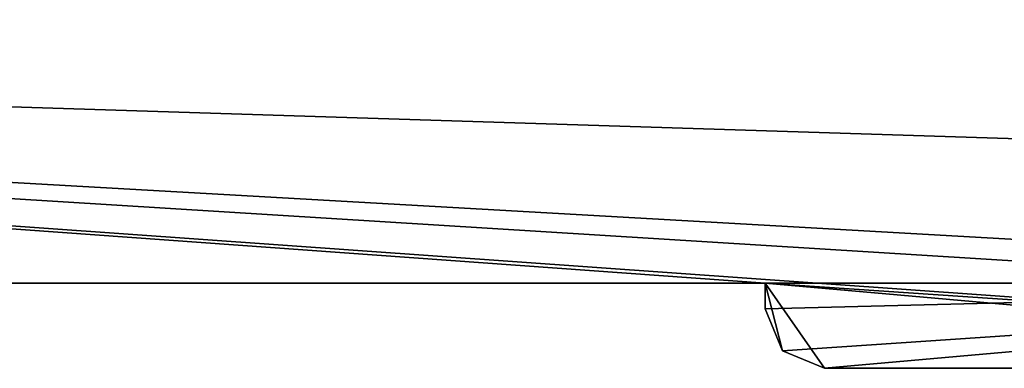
# Model space of a CAD drawing. Header units: millimetres. Extents: x -294 to 294, y -42 to 416.
# Tile 61 of 256: x -74 to -16, y -21 to -1. Entities that reach past the tile are written whole.
import ezdxf

# ---------------------------------------------------------------- set-up
doc = ezdxf.new("R2010")
doc.units = ezdxf.units.MM
doc.header["$LTSCALE"] = 65.185185
for name, color, linetype in [('13', 7, 'CONTINUOUS'), ('17', 7, 'CONTINUOUS'), ('2', 7, 'CONTINUOUS'), ('3', 7, 'CONTINUOUS'), ('4', 7, 'CONTINUOUS'), ('5', 7, 'CONTINUOUS'), ('7', 7, 'CONTINUOUS')]:
    doc.layers.add(name, color=color, linetype=linetype)

msp = doc.modelspace()

# ---------------------------------------------------------------- linework, layer by layer
at = {"layer": '13', "color": 250, "linetype": 'Continuous', "true_color": 0x404040}
for points in [[(252, -16, -447), (-252, -16, -447), (252, 68, -447), (252, -16, -447)], [(-252, -16, -447), (-252, 68, -447), (252, 68, -447), (-252, -16, -447)]]:
    msp.add_3dface(points, dxfattribs=at)
at = {"layer": '17', "color": 250, "linetype": 'Continuous', "true_color": 0x404040}
for points in [[(26.5, -21, -2.8), (26.5, -21), (-26.5, -21), (26.5, -21, -2.8)], [(-26.5, -21, -2.8), (26.5, -21, -2.8), (-26.5, -21), (-26.5, -21, -2.8)]]:
    msp.add_3dface(points, dxfattribs=at)
at = {"layer": '2', "color": 250, "linetype": 'Continuous', "true_color": 0x404040}
for points in [[(-28.975, -19.975, -2.8), (-30, -17.5, -2.8), (30, -16, -2.8), (-28.975, -19.975, -2.8)], [(30, -16, -2.8), (-30, -17.5, -2.8), (-30, -16, -2.8), (30, -16, -2.8)], [(-26.5, -21, -2.8), (-28.975, -19.975, -2.8), (30, -16, -2.8), (-26.5, -21, -2.8)], [(26.5, -21, -2.8), (-26.5, -21, -2.8), (30, -16, -2.8), (26.5, -21, -2.8)]]:
    msp.add_3dface(points, dxfattribs=at)
at = {"layer": '3', "color": 250, "linetype": 'Continuous', "true_color": 0x404040}
for points in [[(-30, -17.5, -2.8), (-28.975, -19.975, -2.8), (-30, -17.5), (-30, -17.5, -2.8)], [(-30, -17.5), (-28.975, -19.975, -2.8), (-28.975, -19.975), (-30, -17.5)], [(-28.975, -19.975, -2.8), (-26.5, -21, -2.8), (-28.975, -19.975), (-28.975, -19.975, -2.8)], [(-28.975, -19.975), (-26.5, -21, -2.8), (-26.5, -21), (-28.975, -19.975)]]:
    msp.add_3dface(points, dxfattribs=at)
at = {"layer": '4', "color": 250, "linetype": 'Continuous', "true_color": 0x404040}
for points in [[(-30, -16, -2.8), (-30, -17.5, -2.8), (-30, -17.5), (-30, -16, -2.8)], [(-30, -16, -2.8), (-30, -17.5), (-30, -16), (-30, -16, -2.8)]]:
    msp.add_3dface(points, dxfattribs=at)
at = {"layer": '5', "color": 250, "linetype": 'Continuous', "true_color": 0x404040}
for points in [[(-30, -16, -2.8), (-30, -16), (-252, -16), (-30, -16, -2.8)], [(252, -16, -447), (-30, -16, -2.8), (-252, -16), (252, -16, -447)], [(-252, -16, -447), (252, -16, -447), (-252, -16), (-252, -16, -447)], [(30, -16, -2.8), (-30, -16, -2.8), (252, -16, -447), (30, -16, -2.8)]]:
    msp.add_3dface(points, dxfattribs=at)
at = {"layer": '7', "color": 250, "linetype": 'Continuous', "true_color": 0x404040}
for points in [[(28.975, -19.975), (30, -17.5), (-252, 0), (28.975, -19.975)], [(-30, -16), (28.975, -19.975), (-252, 0), (-30, -16)], [(30, -17.5), (30, -16), (-252, 0), (30, -17.5)], [(-252, -16), (-30, -16), (-252, 0), (-252, -16)], [(30, -16), (252, -16), (-252, 0), (30, -16)], [(-252, 0), (252, -16), (252, 0), (-252, 0)], [(26.5, -21), (28.975, -19.975), (-30, -16), (26.5, -21)], [(-26.5, -21), (26.5, -21), (-30, -16), (-26.5, -21)], [(-30, -17.5), (-28.975, -19.975), (-30, -16), (-30, -17.5)], [(-28.975, -19.975), (-26.5, -21), (-30, -16), (-28.975, -19.975)]]:
    msp.add_3dface(points, dxfattribs=at)

doc.saveas('drawing.dxf')
